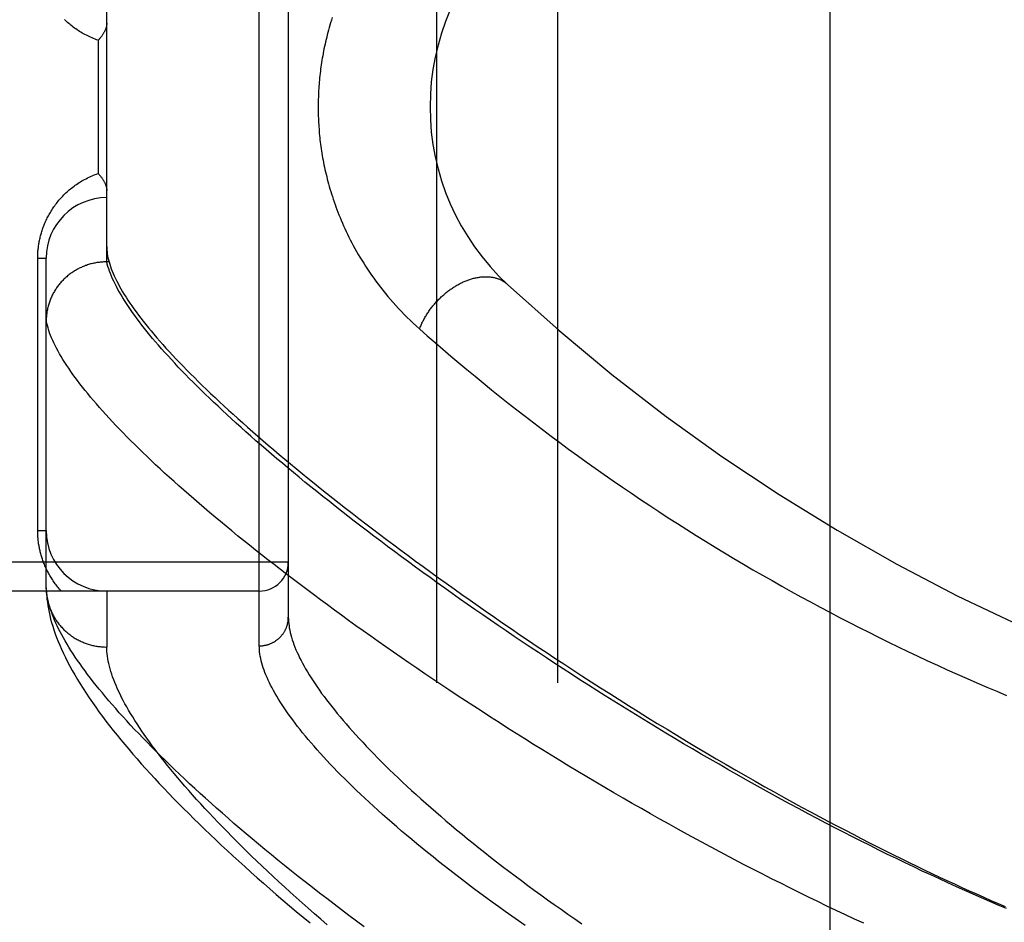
# Model space of a CAD drawing. Header units: inches. Extents: x 0 to 262, y 0 to 169.
# Tile 199 of 256: x 114.252 to 115.269, y 115.508 to 116.441. Entities that reach past the tile are written whole.
import ezdxf

# ---------------------------------------------------------------- set-up
doc = ezdxf.new("R2010")
doc.units = ezdxf.units.IN
doc.header["$LTSCALE"] = 14.384615
doc.header["$MEASUREMENT"] = 0
doc.linetypes.add('HIDDEN', pattern=[0.2, 0.1, -0.1])
for name, color, linetype in [('DEFAULT_2', 8, 'HIDDEN'), ('RIGHTHAND_DOOR_ASSEMBLY', 7, 'CONTINUOUS'), ('SUBPANEL', 7, 'CONTINUOUS')]:
    doc.layers.add(name, color=color, linetype=linetype)

msp = doc.modelspace()

# ---------------------------------------------------------------- linework, layer by layer
at = {"layer": 'DEFAULT_2', "color": 8, "linetype": 'HIDDEN'}
msp.add_line((115.0887, 119.7775), (115.0887, 50.6735), dxfattribs=at)
at = {"layer": 'RIGHTHAND_DOOR_ASSEMBLY', "color": 8, "linetype": 'HIDDEN'}
for p, q in [((114.4994, 115.794), (114.4994, 116.9071)), ((114.5294, 116.8777), (114.5294, 115.8234)), ((114.3419, 116.1905), (114.3419, 116.5106)), ((114.3331, 116.4193), (114.3331, 116.2818)), ((114.2706, 116.1943), (114.2794, 116.1943)), ((114.2706, 115.913), (114.2706, 116.1943)), ((114.2794, 115.8539), (114.2794, 116.1943)), ((114.3419, 116.1905), (114.3408, 116.1905)), ((114.3443, 116.1905), (114.3419, 116.1905)), ((114.2706, 115.913), (114.2794, 115.913)), ((114.5294, 115.8805), (113.4374, 115.8805)), ((114.4994, 115.8505), (113.4374, 115.8505)), ((114.2794, 115.8539), (114.2795, 115.8515)), ((114.3419, 115.8505), (114.3419, 115.7927))]:
    msp.add_line(p, q, dxfattribs=at)
for points in [[(114.3331, 116.4193), (114.3315, 116.4199), (114.33, 116.4204), (114.3284, 116.4211), (114.3268, 116.4217), (114.3253, 116.4224), (114.3238, 116.4231), (114.3223, 116.4238), (114.3209, 116.4245), (114.3194, 116.4253), (114.318, 116.426), (114.3166, 116.4268), (114.3152, 116.4277), (114.3138, 116.4285), (114.3125, 116.4294), (114.3112, 116.4302), (114.3099, 116.4311), (114.3086, 116.432), (114.3074, 116.433), (114.3062, 116.4339), (114.305, 116.4348), (114.3038, 116.4358), (114.3027, 116.4368), (114.3015, 116.4378), (114.3004, 116.4388), (114.2993, 116.4398), (114.2983, 116.4408)], [(114.5747, 116.4427), (114.5739, 116.4401), (114.5731, 116.4375), (114.5723, 116.435), (114.5716, 116.4324), (114.5709, 116.4299), (114.5702, 116.4274), (114.5696, 116.4249), (114.569, 116.4225), (114.5684, 116.42), (114.5678, 116.4176), (114.5673, 116.4152), (114.5667, 116.4128), (114.5662, 116.4104), (114.5658, 116.408), (114.5653, 116.4057), (114.5649, 116.4033), (114.5645, 116.401), (114.5641, 116.3987), (114.5637, 116.3964), (114.5634, 116.3941), (114.563, 116.3918), (114.5627, 116.3895), (114.5625, 116.3873), (114.5622, 116.385), (114.5619, 116.3828), (114.5617, 116.3805), (114.5615, 116.3783), (114.5613, 116.3761), (114.5611, 116.3739), (114.5609, 116.3717), (114.5608, 116.3695), (114.5607, 116.3673), (114.5605, 116.3651), (114.5604, 116.3629), (114.5604, 116.3607), (114.5603, 116.3585), (114.5602, 116.3563), (114.5602, 116.3541), (114.5602, 116.3519), (114.5602, 116.3497), (114.5602, 116.3476), (114.5602, 116.3454), (114.5603, 116.3432), (114.5603, 116.341), (114.5604, 116.3388), (114.5605, 116.3366), (114.5606, 116.3344), (114.5608, 116.3321), (114.5609, 116.3299), (114.5611, 116.3277), (114.5612, 116.3255), (114.5614, 116.3232), (114.5617, 116.321), (114.5619, 116.3187), (114.5621, 116.3165), (114.5624, 116.3142), (114.5627, 116.3119), (114.563, 116.3096), (114.5633, 116.3073), (114.5637, 116.305), (114.564, 116.3027), (114.5644, 116.3003), (114.5648, 116.298), (114.5653, 116.2956), (114.5657, 116.2932), (114.5662, 116.2908), (114.5667, 116.2884), (114.5672, 116.286), (114.5678, 116.2835), (114.5684, 116.281), (114.569, 116.2785), (114.5696, 116.276), (114.5703, 116.2735), (114.571, 116.2709), (114.5717, 116.2684), (114.5724, 116.2658), (114.5732, 116.2632), (114.574, 116.2606), (114.5749, 116.2579), (114.5757, 116.2553), (114.5766, 116.2526), (114.5776, 116.2499), (114.5786, 116.2472), (114.5796, 116.2445), (114.5806, 116.2417), (114.5817, 116.239), (114.5828, 116.2362), (114.584, 116.2334), (114.5852, 116.2306), (114.5865, 116.2277), (114.5878, 116.2249), (114.5891, 116.222), (114.5905, 116.2191), (114.5919, 116.2161), (114.5934, 116.2132), (114.595, 116.2102), (114.5965, 116.2073), (114.5982, 116.2043), (114.5999, 116.2013), (114.6016, 116.1982), (114.6034, 116.1952), (114.6053, 116.1922), (114.6072, 116.1891), (114.6091, 116.186), (114.6112, 116.1829), (114.6133, 116.1798), (114.6154, 116.1767), (114.6176, 116.1736), (114.6199, 116.1705), (114.6222, 116.1673), (114.6246, 116.1642), (114.6271, 116.1611), (114.6296, 116.1579), (114.6322, 116.1548), (114.6349, 116.1517), (114.6376, 116.1486), (114.6404, 116.1455), (114.6432, 116.1424), (114.6461, 116.1393), (114.6491, 116.1362), (114.6521, 116.1332), (114.6552, 116.1302), (114.6584, 116.1272), (114.6616, 116.1242), (114.6649, 116.1212)], [(114.3419, 116.4369), (114.3419, 116.4365), (114.3419, 116.4361), (114.3419, 116.4357), (114.3418, 116.4352), (114.3417, 116.4348), (114.3417, 116.4343), (114.3416, 116.4339), (114.3415, 116.4334), (114.3413, 116.4329), (114.3412, 116.4324), (114.341, 116.4319), (114.3409, 116.4314), (114.3407, 116.4309), (114.3405, 116.4304), (114.3402, 116.4299), (114.34, 116.4294), (114.3398, 116.4288), (114.3395, 116.4283), (114.3392, 116.4277), (114.3389, 116.4272), (114.3386, 116.4266), (114.3382, 116.4261), (114.3379, 116.4255), (114.3375, 116.4249), (114.3372, 116.4244), (114.3368, 116.4238), (114.3364, 116.4232), (114.3359, 116.4227), (114.3355, 116.4221), (114.335, 116.4215), (114.3346, 116.421), (114.3341, 116.4204), (114.3336, 116.4198), (114.3331, 116.4193)], [(114.2706, 116.1943), (114.2706, 116.1954), (114.2707, 116.1964), (114.2707, 116.1975), (114.2707, 116.1986), (114.2708, 116.1996), (114.2709, 116.2007), (114.2709, 116.2018), (114.271, 116.2029), (114.2711, 116.204), (114.2713, 116.205), (114.2714, 116.2061), (114.2715, 116.2072), (114.2717, 116.2083), (114.2719, 116.2094), (114.2721, 116.2105), (114.2723, 116.2116), (114.2725, 116.2127), (114.2727, 116.2139), (114.273, 116.215), (114.2732, 116.2161), (114.2735, 116.2172), (114.2738, 116.2184), (114.2741, 116.2195), (114.2745, 116.2206), (114.2748, 116.2218), (114.2752, 116.2229), (114.2756, 116.2241), (114.276, 116.2253), (114.2764, 116.2264), (114.2768, 116.2276), (114.2773, 116.2288), (114.2778, 116.2299), (114.2783, 116.2311), (114.2788, 116.2323), (114.2793, 116.2335), (114.2799, 116.2346), (114.2805, 116.2358), (114.2811, 116.237), (114.2817, 116.2381), (114.2823, 116.2393), (114.283, 116.2405), (114.2837, 116.2416), (114.2844, 116.2428), (114.2851, 116.2439), (114.2858, 116.2451), (114.2866, 116.2462), (114.2874, 116.2474), (114.2882, 116.2485), (114.289, 116.2497), (114.2899, 116.2508), (114.2908, 116.2519), (114.2917, 116.253), (114.2926, 116.2541), (114.2936, 116.2552), (114.2945, 116.2563), (114.2955, 116.2574), (114.2966, 116.2585), (114.2976, 116.2596), (114.2987, 116.2606), (114.2998, 116.2617), (114.3009, 116.2627), (114.302, 116.2637), (114.3032, 116.2648), (114.3044, 116.2658), (114.3056, 116.2667), (114.3069, 116.2677), (114.3081, 116.2687), (114.3094, 116.2696), (114.3108, 116.2705), (114.3121, 116.2714), (114.3135, 116.2723), (114.3148, 116.2732), (114.3163, 116.274), (114.3177, 116.2749), (114.3191, 116.2757), (114.3206, 116.2764), (114.3221, 116.2772), (114.3236, 116.2779), (114.3252, 116.2786), (114.3267, 116.2793), (114.3283, 116.28), (114.3299, 116.2806), (114.3315, 116.2812), (114.3331, 116.2818)], [(114.3331, 116.2818), (114.3336, 116.2812), (114.3341, 116.2807), (114.3346, 116.2801), (114.335, 116.2795), (114.3355, 116.279), (114.3359, 116.2784), (114.3364, 116.2778), (114.3368, 116.2773), (114.3372, 116.2767), (114.3375, 116.2761), (114.3379, 116.2756), (114.3382, 116.275), (114.3386, 116.2744), (114.3389, 116.2739), (114.3392, 116.2733), (114.3395, 116.2728), (114.3398, 116.2722), (114.34, 116.2717), (114.3402, 116.2712), (114.3405, 116.2707), (114.3407, 116.2701), (114.3409, 116.2696), (114.341, 116.2691), (114.3412, 116.2686), (114.3413, 116.2681), (114.3415, 116.2677), (114.3416, 116.2672), (114.3417, 116.2667), (114.3417, 116.2663), (114.3418, 116.2659), (114.3419, 116.2654), (114.3419, 116.265), (114.3419, 116.2646), (114.3419, 116.2642)], [(114.3419, 116.2065), (114.342, 116.2046), (114.3421, 116.2027), (114.3422, 116.2008), (114.3425, 116.1988), (114.3428, 116.1968), (114.3432, 116.1947), (114.3437, 116.1926), (114.3443, 116.1905)], [(114.3408, 116.1905), (114.3396, 116.1905), (114.3385, 116.1904), (114.3374, 116.1903), (114.3363, 116.1903), (114.3351, 116.1902), (114.334, 116.19), (114.3329, 116.1899), (114.3318, 116.1897), (114.3307, 116.1895), (114.3296, 116.1893), (114.3285, 116.1891), (114.3274, 116.1888), (114.3263, 116.1886), (114.3252, 116.1883), (114.3241, 116.188), (114.323, 116.1876), (114.322, 116.1873), (114.3209, 116.1869), (114.3198, 116.1866), (114.3188, 116.1862), (114.3177, 116.1857), (114.3167, 116.1853), (114.3157, 116.1848), (114.3146, 116.1844), (114.3136, 116.1839), (114.3126, 116.1834), (114.3116, 116.1829), (114.3107, 116.1823), (114.3097, 116.1817), (114.3087, 116.1812), (114.3078, 116.1806), (114.3068, 116.18), (114.3059, 116.1793), (114.305, 116.1787), (114.3041, 116.178), (114.3032, 116.1774), (114.3023, 116.1767), (114.3014, 116.176), (114.3006, 116.1752), (114.2998, 116.1745), (114.2989, 116.1737), (114.2981, 116.173), (114.2973, 116.1722), (114.2965, 116.1714), (114.2958, 116.1706), (114.295, 116.1698), (114.2943, 116.1689), (114.2936, 116.1681), (114.2928, 116.1672), (114.2922, 116.1663), (114.2915, 116.1655), (114.2908, 116.1646), (114.2902, 116.1637), (114.2896, 116.1627), (114.289, 116.1618), (114.2884, 116.1609), (114.2878, 116.1599), (114.2872, 116.1589), (114.2867, 116.158), (114.2862, 116.157), (114.2857, 116.156), (114.2852, 116.155), (114.2847, 116.154), (114.2843, 116.153), (114.2839, 116.152), (114.2834, 116.1509), (114.2831, 116.1499), (114.2827, 116.1489), (114.2823, 116.1478), (114.282, 116.1467), (114.2817, 116.1457), (114.2814, 116.1446), (114.2811, 116.1435), (114.2809, 116.1425), (114.2806, 116.1414), (114.2804, 116.1403), (114.2802, 116.1392), (114.2801, 116.1381), (114.2799, 116.137), (114.2798, 116.1359), (114.2797, 116.1348), (114.2796, 116.1337), (114.2795, 116.1326), (114.2795, 116.1315), (114.2794, 116.1304), (114.2794, 116.1293)], [(114.3432, 116.1857), (114.3425, 116.1881), (114.3419, 116.1905)], [(115.2709, 115.5226), (115.2624, 115.5262), (115.2539, 115.5299), (115.2453, 115.5336), (115.2366, 115.5374), (115.228, 115.5413), (115.2193, 115.5452), (115.2105, 115.5491), (115.2017, 115.5532), (115.1929, 115.5573), (115.184, 115.5614), (115.1751, 115.5656), (115.1662, 115.5699), (115.1572, 115.5742), (115.1482, 115.5786), (115.1391, 115.5831), (115.1301, 115.5876), (115.121, 115.5921), (115.1119, 115.5967), (115.1028, 115.6014), (115.0936, 115.6061), (115.0845, 115.6109), (115.0753, 115.6157), (115.0661, 115.6206), (115.0569, 115.6255), (115.0477, 115.6304), (115.0385, 115.6354), (115.0293, 115.6405), (115.0201, 115.6456), (115.0108, 115.6507), (115.0016, 115.6559), (114.9924, 115.6611), (114.9832, 115.6663), (114.9741, 115.6716), (114.9649, 115.6769), (114.9557, 115.6822), (114.9466, 115.6875), (114.9375, 115.6929), (114.9284, 115.6983), (114.9193, 115.7038), (114.9103, 115.7092), (114.9013, 115.7147), (114.8923, 115.7202), (114.8834, 115.7257), (114.8744, 115.7312), (114.8656, 115.7368), (114.8567, 115.7423), (114.8479, 115.7479), (114.8392, 115.7534), (114.8305, 115.759), (114.8218, 115.7646), (114.8132, 115.7702), (114.8046, 115.7758), (114.7961, 115.7814), (114.7876, 115.787), (114.7792, 115.7925), (114.7709, 115.7981), (114.7626, 115.8037), (114.7544, 115.8093), (114.7462, 115.8149), (114.7381, 115.8204), (114.7301, 115.826), (114.7221, 115.8315), (114.7142, 115.837), (114.7063, 115.8425), (114.6986, 115.848), (114.6909, 115.8535), (114.6832, 115.859), (114.6757, 115.8644), (114.6682, 115.8698), (114.6608, 115.8752), (114.6534, 115.8806), (114.6461, 115.886), (114.639, 115.8913), (114.6318, 115.8966), (114.6248, 115.9019), (114.6178, 115.9072), (114.611, 115.9124), (114.6042, 115.9176), (114.5974, 115.9228), (114.5908, 115.9279), (114.5843, 115.933), (114.5778, 115.9381), (114.5714, 115.9432), (114.5651, 115.9482), (114.5588, 115.9532), (114.5527, 115.9582), (114.5466, 115.9631), (114.5407, 115.968), (114.5348, 115.9728), (114.529, 115.9777), (114.5233, 115.9825), (114.5176, 115.9872), (114.5121, 115.9919), (114.5066, 115.9966), (114.5012, 116.0012), (114.4959, 116.0058), (114.4907, 116.0104), (114.4856, 116.0149), (114.4806, 116.0194), (114.4757, 116.0239), (114.4708, 116.0283), (114.466, 116.0327), (114.4614, 116.037), (114.4568, 116.0413), (114.4523, 116.0455), (114.4479, 116.0498), (114.4435, 116.0539), (114.4393, 116.058), (114.4352, 116.0621), (114.4311, 116.0662), (114.4271, 116.0702), (114.4232, 116.0741), (114.4195, 116.0781), (114.4157, 116.0819), (114.4121, 116.0858), (114.4086, 116.0896), (114.4052, 116.0933), (114.4018, 116.097), (114.3986, 116.1007), (114.3954, 116.1043), (114.3923, 116.1079), (114.3893, 116.1114), (114.3864, 116.1149), (114.3836, 116.1184), (114.3809, 116.1218), (114.3782, 116.1252), (114.3757, 116.1285), (114.3732, 116.1318), (114.3708, 116.135), (114.3685, 116.1382), (114.3663, 116.1413), (114.3642, 116.1444), (114.3622, 116.1475), (114.3603, 116.1505), (114.3584, 116.1535), (114.3567, 116.1564), (114.355, 116.1593), (114.3535, 116.1621), (114.352, 116.1649), (114.3506, 116.1677), (114.3493, 116.1704), (114.348, 116.1731), (114.3469, 116.1757), (114.3458, 116.1783), (114.3449, 116.1808), (114.344, 116.1833), (114.3432, 116.1857)], [(114.3443, 116.1905), (114.345, 116.1882), (114.3457, 116.1858), (114.3466, 116.1834), (114.3475, 116.1809), (114.3486, 116.1784), (114.3497, 116.1759), (114.3509, 116.1733), (114.3522, 116.1706), (114.3536, 116.168), (114.355, 116.1652), (114.3566, 116.1625), (114.3582, 116.1597), (114.36, 116.1568), (114.3618, 116.1539), (114.3637, 116.151), (114.3657, 116.148), (114.3678, 116.145), (114.37, 116.1419), (114.3722, 116.1388), (114.3746, 116.1356), (114.377, 116.1324), (114.3796, 116.1291), (114.3822, 116.1258), (114.3849, 116.1225), (114.3877, 116.1191), (114.3906, 116.1157), (114.3936, 116.1122), (114.3966, 116.1087), (114.3998, 116.1051), (114.403, 116.1015), (114.4064, 116.0978), (114.4098, 116.0941), (114.4134, 116.0904), (114.417, 116.0866), (114.4207, 116.0827), (114.4245, 116.0788), (114.4284, 116.0749), (114.4324, 116.0709), (114.4364, 116.0669), (114.4406, 116.0628), (114.4449, 116.0587), (114.4492, 116.0546), (114.4537, 116.0504), (114.4582, 116.0461), (114.4628, 116.0418), (114.4676, 116.0375), (114.4724, 116.0331), (114.4773, 116.0287), (114.4823, 116.0242), (114.4874, 116.0197), (114.4926, 116.0151), (114.4979, 116.0105), (114.5033, 116.0058), (114.5087, 116.0011), (114.5143, 115.9964), (114.52, 115.9916), (114.5257, 115.9868), (114.5316, 115.9819), (114.5375, 115.977), (114.5436, 115.972), (114.5497, 115.967), (114.556, 115.962), (114.5623, 115.9569), (114.5687, 115.9517), (114.5752, 115.9466), (114.5818, 115.9414), (114.5886, 115.9361), (114.5954, 115.9308), (114.6023, 115.9255), (114.6093, 115.9201), (114.6163, 115.9147), (114.6235, 115.9092), (114.6308, 115.9037), (114.6382, 115.8982), (114.6456, 115.8927), (114.6532, 115.8871), (114.6608, 115.8814), (114.6686, 115.8758), (114.6764, 115.8701), (114.6844, 115.8643), (114.6924, 115.8586), (114.7005, 115.8528), (114.7087, 115.847), (114.717, 115.8411), (114.7254, 115.8352), (114.7338, 115.8293), (114.7424, 115.8234), (114.751, 115.8174), (114.7598, 115.8114), (114.7686, 115.8054), (114.7775, 115.7994), (114.7865, 115.7934), (114.7956, 115.7873), (114.8047, 115.7812), (114.8139, 115.7752), (114.8233, 115.7691), (114.8326, 115.7629), (114.8421, 115.7568), (114.8517, 115.7507), (114.8613, 115.7446), (114.871, 115.7384), (114.8807, 115.7323), (114.8905, 115.7261), (114.9004, 115.72), (114.9104, 115.7139), (114.9204, 115.7078), (114.9305, 115.7016), (114.9406, 115.6955), (114.9508, 115.6894), (114.961, 115.6834), (114.9712, 115.6774), (114.9815, 115.6714), (114.9916, 115.6655), (115.0017, 115.6598), (115.0116, 115.6541), (115.0215, 115.6485), (115.0312, 115.6431), (115.0407, 115.6378), (115.0501, 115.6326), (115.0594, 115.6275), (115.0685, 115.6226), (115.0775, 115.6178), (115.0864, 115.613), (115.0952, 115.6084), (115.1039, 115.6038), (115.1125, 115.5993), (115.121, 115.5949), (115.1295, 115.5906), (115.1378, 115.5864), (115.146, 115.5823), (115.1542, 115.5782), (115.1623, 115.5742), (115.1703, 115.5703), (115.1782, 115.5664), (115.1861, 115.5626), (115.194, 115.5589), (115.2018, 115.5552), (115.2095, 115.5516), (115.2172, 115.548), (115.2248, 115.5445), (115.2324, 115.5411), (115.24, 115.5377), (115.2475, 115.5344), (115.2549, 115.5311), (115.2623, 115.5279), (115.2697, 115.5247)], [(114.6649, 116.1212), (114.6653, 116.1222), (114.6657, 116.1232), (114.6661, 116.1242), (114.6665, 116.1252), (114.667, 116.1262), (114.6674, 116.1271), (114.6679, 116.1281), (114.6684, 116.1291), (114.6689, 116.1301), (114.6694, 116.1311), (114.6699, 116.132), (114.6705, 116.133), (114.671, 116.134), (114.6716, 116.1349), (114.6722, 116.1359), (114.6728, 116.1368), (114.6734, 116.1378), (114.674, 116.1387), (114.6746, 116.1396), (114.6753, 116.1406), (114.676, 116.1415), (114.6766, 116.1424), (114.6773, 116.1433), (114.678, 116.1442), (114.6787, 116.1451), (114.6795, 116.146), (114.6802, 116.1468), (114.681, 116.1477), (114.6817, 116.1486), (114.6825, 116.1494), (114.6833, 116.1503), (114.6841, 116.1511), (114.6849, 116.1519), (114.6857, 116.1527), (114.6865, 116.1535), (114.6873, 116.1543), (114.6882, 116.1551), (114.689, 116.1558), (114.6899, 116.1566), (114.6907, 116.1573), (114.6916, 116.1581), (114.6925, 116.1588), (114.6933, 116.1595), (114.6942, 116.1602), (114.6951, 116.1608), (114.696, 116.1615), (114.6969, 116.1622), (114.6979, 116.1628), (114.6988, 116.1634), (114.6997, 116.164), (114.7006, 116.1646), (114.7016, 116.1652), (114.7025, 116.1658), (114.7034, 116.1663), (114.7044, 116.1669), (114.7053, 116.1674), (114.7063, 116.1679), (114.7072, 116.1684), (114.7082, 116.1688), (114.7091, 116.1693), (114.7101, 116.1697), (114.7111, 116.1702), (114.712, 116.1706), (114.713, 116.171), (114.7139, 116.1713), (114.7149, 116.1717), (114.7159, 116.172), (114.7168, 116.1724), (114.7178, 116.1727), (114.7187, 116.173), (114.7197, 116.1732), (114.7206, 116.1735), (114.7216, 116.1737), (114.7225, 116.1739), (114.7235, 116.1741), (114.7244, 116.1743), (114.7253, 116.1745), (114.7263, 116.1746), (114.7272, 116.1748), (114.7281, 116.1749), (114.7291, 116.175), (114.73, 116.1751), (114.7309, 116.1751), (114.7318, 116.1752), (114.7327, 116.1752), (114.7336, 116.1752), (114.7344, 116.1752), (114.7353, 116.1751), (114.7362, 116.1751), (114.737, 116.175), (114.7379, 116.1749), (114.7387, 116.1748), (114.7396, 116.1747), (114.7404, 116.1746), (114.7412, 116.1744), (114.742, 116.1742), (114.7428, 116.174), (114.7436, 116.1738), (114.7444, 116.1736), (114.7452, 116.1733), (114.7459, 116.1731), (114.7467, 116.1728), (114.7474, 116.1725), (114.7481, 116.1722), (114.7488, 116.1719), (114.7495, 116.1715), (114.7502, 116.1711), (114.7509, 116.1707), (114.7516, 116.1703), (114.7522, 116.1699), (114.7529, 116.1695), (114.7535, 116.169), (114.7541, 116.1686), (114.7547, 116.1681), (114.7553, 116.1676), (114.7558, 116.1671)], [(114.3142, 116.0645), (114.3117, 116.0678), (114.3093, 116.0711), (114.307, 116.0743), (114.3048, 116.0774), (114.3026, 116.0806), (114.3006, 116.0836), (114.2986, 116.0867), (114.2967, 116.0897), (114.2949, 116.0926), (114.2932, 116.0955), (114.2916, 116.0984), (114.2901, 116.1012), (114.2887, 116.104), (114.2874, 116.1067), (114.2861, 116.1094), (114.285, 116.112), (114.2839, 116.1146), (114.2829, 116.1172), (114.2821, 116.1197), (114.2813, 116.1222), (114.2806, 116.1246), (114.2799, 116.127), (114.2794, 116.1293)], [(114.6649, 116.1212), (114.6729, 116.1142), (114.681, 116.1072), (114.6891, 116.1002), (114.6972, 116.0932), (114.7055, 116.0862), (114.7138, 116.0793), (114.7222, 116.0723), (114.7306, 116.0654), (114.7392, 116.0585), (114.7478, 116.0516), (114.7564, 116.0447), (114.7652, 116.0378), (114.7739, 116.031), (114.7828, 116.0242), (114.7917, 116.0174), (114.8007, 116.0106), (114.8097, 116.0039), (114.8188, 115.9972), (114.8279, 115.9906), (114.8371, 115.984), (114.8463, 115.9774), (114.8556, 115.9709), (114.8649, 115.9644), (114.8743, 115.9579), (114.8837, 115.9515), (114.8931, 115.9451), (114.9026, 115.9388), (114.9121, 115.9326), (114.9217, 115.9263), (114.9313, 115.9202), (114.9409, 115.914), (114.9505, 115.908), (114.9602, 115.902), (114.97, 115.896), (114.9797, 115.8901), (114.9895, 115.8842), (114.9993, 115.8784), (115.0091, 115.8726), (115.019, 115.8669), (115.0289, 115.8613), (115.0388, 115.8557), (115.0487, 115.8502), (115.0586, 115.8447), (115.0686, 115.8393), (115.0786, 115.8339), (115.0886, 115.8286), (115.0986, 115.8233), (115.1087, 115.8181), (115.1187, 115.813), (115.1288, 115.8079), (115.1389, 115.8029), (115.149, 115.7979), (115.1591, 115.793), (115.1692, 115.7882), (115.1794, 115.7834), (115.1895, 115.7786), (115.1997, 115.7739), (115.2098, 115.7693), (115.22, 115.7648), (115.2302, 115.7603), (115.2404, 115.7558), (115.2506, 115.7514), (115.2608, 115.7471), (115.271, 115.7428)], [(115.1235, 115.5074), (115.1141, 115.5117), (115.1046, 115.5162), (115.0951, 115.5206), (115.0856, 115.5252), (115.0761, 115.5298), (115.0665, 115.5344), (115.0569, 115.5391), (115.0474, 115.5439), (115.0378, 115.5487), (115.0282, 115.5535), (115.0185, 115.5584), (115.0089, 115.5634), (114.9993, 115.5683), (114.9897, 115.5734), (114.9801, 115.5785), (114.9704, 115.5836), (114.9608, 115.5887), (114.9512, 115.5939), (114.9416, 115.5992), (114.9321, 115.6044), (114.9225, 115.6098), (114.913, 115.6151), (114.9035, 115.6205), (114.894, 115.6259), (114.8845, 115.6313), (114.875, 115.6367), (114.8656, 115.6422), (114.8563, 115.6477), (114.8469, 115.6532), (114.8376, 115.6587), (114.8283, 115.6643), (114.8191, 115.6698), (114.8099, 115.6754), (114.8008, 115.681), (114.7917, 115.6866), (114.7826, 115.6922), (114.7736, 115.6978), (114.7647, 115.7035), (114.7558, 115.7091), (114.747, 115.7147), (114.7382, 115.7203), (114.7295, 115.726), (114.7208, 115.7316), (114.7122, 115.7372), (114.7037, 115.7428), (114.6952, 115.7484), (114.6868, 115.754), (114.6785, 115.7596), (114.6703, 115.7652), (114.6621, 115.7708), (114.654, 115.7763), (114.6459, 115.7819), (114.6379, 115.7874), (114.6301, 115.7929), (114.6222, 115.7984), (114.6145, 115.8038), (114.6068, 115.8093), (114.5992, 115.8147), (114.5917, 115.8201), (114.5843, 115.8255), (114.577, 115.8308), (114.5697, 115.8362), (114.5625, 115.8415), (114.5555, 115.8468), (114.5484, 115.852), (114.5415, 115.8572), (114.5347, 115.8624), (114.5279, 115.8676), (114.5213, 115.8727), (114.5147, 115.8778), (114.5082, 115.8829), (114.5018, 115.8879), (114.4955, 115.8929), (114.4892, 115.8979), (114.4831, 115.9028), (114.477, 115.9077), (114.4711, 115.9126), (114.4652, 115.9174), (114.4594, 115.9222), (114.4537, 115.927), (114.4481, 115.9317), (114.4426, 115.9363), (114.4372, 115.941), (114.4318, 115.9456), (114.4266, 115.9502), (114.4214, 115.9547), (114.4164, 115.9592), (114.4114, 115.9636), (114.4065, 115.968), (114.4017, 115.9724), (114.397, 115.9767), (114.3924, 115.981), (114.3879, 115.9852), (114.3835, 115.9894), (114.3792, 115.9936), (114.3749, 115.9977), (114.3708, 116.0018), (114.3667, 116.0058), (114.3628, 116.0098), (114.3589, 116.0138), (114.3551, 116.0177), (114.3514, 116.0215), (114.3478, 116.0253), (114.3443, 116.0291), (114.3409, 116.0329), (114.3376, 116.0365), (114.3343, 116.0402), (114.3312, 116.0438), (114.3281, 116.0474), (114.3252, 116.0509), (114.3223, 116.0544), (114.3195, 116.0578), (114.3168, 116.0612), (114.3142, 116.0645)], [(114.2949, 115.8505), (114.294, 115.8516), (114.2931, 115.8526), (114.2922, 115.8537), (114.2913, 115.8547), (114.2905, 115.8558), (114.2896, 115.8569), (114.2888, 115.8579), (114.2881, 115.859), (114.2873, 115.8601), (114.2865, 115.8612), (114.2858, 115.8623), (114.2851, 115.8634), (114.2844, 115.8645), (114.2837, 115.8656), (114.2831, 115.8667), (114.2825, 115.8678), (114.2819, 115.8689), (114.2813, 115.87), (114.2807, 115.8711), (114.2801, 115.8722), (114.2796, 115.8733), (114.2791, 115.8744), (114.2786, 115.8755), (114.2781, 115.8767), (114.2776, 115.8778), (114.2772, 115.8789), (114.2767, 115.88), (114.2763, 115.8811), (114.2759, 115.8822), (114.2755, 115.8833), (114.2752, 115.8844), (114.2748, 115.8855), (114.2745, 115.8866), (114.2742, 115.8877), (114.2739, 115.8888), (114.2736, 115.8899), (114.2733, 115.8909), (114.2731, 115.892), (114.2728, 115.8931), (114.2726, 115.8941), (114.2724, 115.8952), (114.2722, 115.8963), (114.272, 115.8973), (114.2718, 115.8984), (114.2716, 115.8994), (114.2715, 115.9005), (114.2713, 115.9015), (114.2712, 115.9026), (114.2711, 115.9036), (114.271, 115.9047), (114.2709, 115.9057), (114.2708, 115.9067), (114.2708, 115.9078), (114.2707, 115.9088), (114.2707, 115.9099), (114.2707, 115.9109), (114.2706, 115.912), (114.2706, 115.913)], [(114.2822, 115.8369), (114.2816, 115.8395), (114.281, 115.842), (114.2805, 115.8445), (114.2801, 115.8469), (114.2798, 115.8493), (114.2796, 115.8516), (114.2794, 115.8539)], [(114.2795, 115.8515), (114.2796, 115.8486), (114.2799, 115.8455), (114.2802, 115.8423), (114.2806, 115.839), (114.2811, 115.8357), (114.2817, 115.8323), (114.2823, 115.8288), (114.2831, 115.8252), (114.284, 115.8216), (114.285, 115.818), (114.2861, 115.8142), (114.2873, 115.8104), (114.2887, 115.8065), (114.2901, 115.8026), (114.2917, 115.7986), (114.2934, 115.7945), (114.2952, 115.7904), (114.2971, 115.7862), (114.2992, 115.7819), (114.3014, 115.7775), (114.3037, 115.7731), (114.3062, 115.7685), (114.3088, 115.7639), (114.3116, 115.7593), (114.3144, 115.7546), (114.3174, 115.7498), (114.3206, 115.7451), (114.3238, 115.7403), (114.3271, 115.7354), (114.3305, 115.7306), (114.3339, 115.7258), (114.3375, 115.721), (114.3411, 115.7162), (114.3448, 115.7114), (114.3486, 115.7066), (114.3525, 115.7017), (114.3565, 115.6969), (114.3605, 115.692), (114.3647, 115.6871), (114.3689, 115.6821), (114.3732, 115.6772), (114.3776, 115.6722), (114.3821, 115.6671), (114.3867, 115.6621), (114.3914, 115.657), (114.3961, 115.6519), (114.401, 115.6468), (114.4059, 115.6416), (114.4109, 115.6364), (114.416, 115.6312), (114.4212, 115.626), (114.4265, 115.6207), (114.4319, 115.6153), (114.4374, 115.61), (114.4429, 115.6046), (114.4486, 115.5992), (114.4544, 115.5937), (114.4602, 115.5882), (114.4661, 115.5827), (114.4722, 115.5771), (114.4783, 115.5715), (114.4845, 115.5659), (114.4908, 115.5602), (114.4972, 115.5545), (114.5037, 115.5488), (114.5103, 115.543), (114.517, 115.5373), (114.5238, 115.5314), (114.5306, 115.5256), (114.5376, 115.5197), (114.5447, 115.5138), (114.5518, 115.5078)], [(114.2795, 115.8506), (114.2796, 115.8495), (114.2797, 115.8483), (114.2798, 115.8472), (114.2799, 115.8461), (114.2801, 115.845), (114.2803, 115.8439), (114.2805, 115.8428), (114.2807, 115.8417), (114.2809, 115.8406), (114.2812, 115.8395), (114.2814, 115.8384), (114.2817, 115.8374), (114.2821, 115.8363), (114.2824, 115.8352), (114.2828, 115.8342), (114.2831, 115.8331), (114.2835, 115.8321), (114.284, 115.831), (114.2844, 115.83), (114.2849, 115.829), (114.2853, 115.8279), (114.2858, 115.8269), (114.2863, 115.8259), (114.2869, 115.8249), (114.2874, 115.824), (114.288, 115.823), (114.2886, 115.822), (114.2892, 115.8211), (114.2898, 115.8202), (114.2904, 115.8192), (114.2911, 115.8183), (114.2918, 115.8174), (114.2924, 115.8165), (114.2932, 115.8156), (114.2939, 115.8148), (114.2946, 115.8139), (114.2954, 115.8131), (114.2961, 115.8123), (114.2969, 115.8114), (114.2977, 115.8106), (114.2985, 115.8099), (114.2994, 115.8091), (114.3002, 115.8083), (114.3011, 115.8076), (114.3019, 115.8069), (114.3028, 115.8062), (114.3037, 115.8055), (114.3046, 115.8048), (114.3056, 115.8041), (114.3065, 115.8035), (114.3074, 115.8029), (114.3084, 115.8023), (114.3094, 115.8017), (114.3103, 115.8011), (114.3113, 115.8006), (114.3123, 115.8), (114.3133, 115.7995), (114.3144, 115.799), (114.3154, 115.7985), (114.3164, 115.798), (114.3175, 115.7976), (114.3185, 115.7972), (114.3196, 115.7968), (114.3207, 115.7964), (114.3217, 115.796), (114.3228, 115.7956), (114.3239, 115.7953), (114.325, 115.795), (114.3261, 115.7947), (114.3272, 115.7944), (114.3283, 115.7942), (114.3294, 115.794), (114.3306, 115.7937), (114.3317, 115.7935), (114.3328, 115.7934), (114.3339, 115.7932), (114.3351, 115.7931), (114.3362, 115.793), (114.3374, 115.7929), (114.3385, 115.7928), (114.3396, 115.7928), (114.3408, 115.7927), (114.3419, 115.7927)], [(114.6078, 115.5037), (114.5998, 115.5096), (114.592, 115.5154), (114.5842, 115.5213), (114.5766, 115.5271), (114.569, 115.5329), (114.5615, 115.5386), (114.5542, 115.5444), (114.5469, 115.5501), (114.5397, 115.5557), (114.5326, 115.5614), (114.5256, 115.567), (114.5187, 115.5726), (114.512, 115.5781), (114.5053, 115.5836), (114.4987, 115.5891), (114.4922, 115.5945), (114.4858, 115.5999), (114.4795, 115.6053), (114.4733, 115.6106), (114.4673, 115.6159), (114.4613, 115.6211), (114.4554, 115.6263), (114.4496, 115.6314), (114.4439, 115.6365), (114.4384, 115.6416), (114.4329, 115.6466), (114.4275, 115.6516), (114.4222, 115.6565), (114.417, 115.6614), (114.412, 115.6662), (114.407, 115.671), (114.4021, 115.6758), (114.3973, 115.6805), (114.3926, 115.6851), (114.3881, 115.6897), (114.3836, 115.6943), (114.3792, 115.6988), (114.3749, 115.7033), (114.3707, 115.7077), (114.3666, 115.7121), (114.3626, 115.7164), (114.3587, 115.7207), (114.3549, 115.7249), (114.3512, 115.7291), (114.3476, 115.7332), (114.3441, 115.7373), (114.3407, 115.7413), (114.3374, 115.7453), (114.3342, 115.7492), (114.3311, 115.7531), (114.328, 115.7569), (114.3251, 115.7607), (114.3222, 115.7644), (114.3195, 115.7681), (114.3168, 115.7717), (114.3143, 115.7753), (114.3118, 115.7789), (114.3094, 115.7824), (114.3072, 115.7858), (114.305, 115.7892), (114.3029, 115.7925), (114.3009, 115.7958), (114.2989, 115.7991), (114.2971, 115.8023), (114.2954, 115.8054), (114.2937, 115.8085), (114.2922, 115.8116), (114.2907, 115.8146), (114.2893, 115.8175), (114.2881, 115.8204), (114.2869, 115.8233), (114.2858, 115.8261), (114.2847, 115.8289), (114.2838, 115.8316), (114.283, 115.8343), (114.2822, 115.8369)], [(114.4994, 115.794), (114.5001, 115.794), (114.5007, 115.794), (114.5014, 115.794), (114.502, 115.7941), (114.5027, 115.7941), (114.5033, 115.7942), (114.504, 115.7943), (114.5046, 115.7944), (114.5053, 115.7945), (114.5059, 115.7947), (114.5065, 115.7948), (114.5072, 115.795), (114.5078, 115.7951), (114.5084, 115.7953), (114.5091, 115.7955), (114.5097, 115.7957), (114.5103, 115.796), (114.5109, 115.7962), (114.5115, 115.7965), (114.5121, 115.7967), (114.5127, 115.797), (114.5133, 115.7973), (114.5138, 115.7976), (114.5144, 115.7979), (114.515, 115.7982), (114.5155, 115.7986), (114.5161, 115.7989), (114.5166, 115.7993), (114.5172, 115.7997), (114.5177, 115.8), (114.5182, 115.8004), (114.5187, 115.8008), (114.5192, 115.8013), (114.5197, 115.8017), (114.5202, 115.8021), (114.5206, 115.8026), (114.5211, 115.803), (114.5215, 115.8035), (114.522, 115.804), (114.5224, 115.8045), (114.5228, 115.805), (114.5232, 115.8055), (114.5236, 115.806), (114.524, 115.8065), (114.5244, 115.807), (114.5247, 115.8076), (114.5251, 115.8081), (114.5254, 115.8087), (114.5257, 115.8092), (114.526, 115.8098), (114.5263, 115.8104), (114.5266, 115.8109), (114.5269, 115.8115), (114.5271, 115.8121), (114.5274, 115.8127), (114.5276, 115.8133), (114.5278, 115.8139), (114.528, 115.8145), (114.5282, 115.8151), (114.5284, 115.8157), (114.5286, 115.8164), (114.5287, 115.817), (114.5288, 115.8176), (114.529, 115.8183), (114.5291, 115.8189), (114.5292, 115.8195), (114.5292, 115.8202), (114.5293, 115.8208), (114.5294, 115.8214), (114.5294, 115.8221), (114.5294, 115.8227), (114.5294, 115.8234)], [(114.5294, 115.8234), (114.5295, 115.8212), (114.5296, 115.8191), (114.5298, 115.8169), (114.5301, 115.8146), (114.5304, 115.8124), (114.5309, 115.81), (114.5314, 115.8077), (114.532, 115.8053), (114.5327, 115.8028), (114.5334, 115.8003), (114.5343, 115.7978), (114.5352, 115.7952), (114.5362, 115.7926), (114.5373, 115.7899), (114.5385, 115.7872), (114.5398, 115.7845), (114.5411, 115.7817), (114.5425, 115.7789), (114.544, 115.776), (114.5456, 115.7731), (114.5473, 115.7701), (114.5491, 115.7671), (114.5509, 115.7641), (114.5529, 115.761), (114.5549, 115.7579), (114.557, 115.7547), (114.5592, 115.7515), (114.5615, 115.7482), (114.5638, 115.7449), (114.5663, 115.7416), (114.5688, 115.7382), (114.5715, 115.7348), (114.5742, 115.7313), (114.577, 115.7278), (114.5799, 115.7242), (114.5828, 115.7206), (114.5859, 115.717), (114.5891, 115.7133), (114.5923, 115.7096), (114.5956, 115.7058), (114.5991, 115.702), (114.6026, 115.6982), (114.6062, 115.6943), (114.6099, 115.6904), (114.6137, 115.6864), (114.6176, 115.6824), (114.6215, 115.6784), (114.6256, 115.6743), (114.6298, 115.6702), (114.634, 115.666), (114.6383, 115.6618), (114.6428, 115.6576), (114.6473, 115.6533), (114.6519, 115.649), (114.6566, 115.6447), (114.6614, 115.6403), (114.6663, 115.6359), (114.6713, 115.6315), (114.6764, 115.627), (114.6816, 115.6225), (114.6868, 115.6179), (114.6922, 115.6133), (114.6976, 115.6087), (114.7032, 115.6041), (114.7088, 115.5995), (114.7145, 115.5948), (114.7203, 115.5901), (114.7262, 115.5853), (114.7322, 115.5805), (114.7383, 115.5758), (114.7445, 115.5709), (114.7507, 115.5661), (114.7571, 115.5613), (114.7635, 115.5564), (114.7701, 115.5515), (114.7767, 115.5466), (114.7834, 115.5417), (114.7901, 115.5367), (114.797, 115.5318), (114.8039, 115.5268), (114.811, 115.5219), (114.8181, 115.5169), (114.8253, 115.5119), (114.8325, 115.5069)], [(114.5695, 115.5059), (114.5629, 115.5116), (114.5564, 115.5173), (114.55, 115.5229), (114.5437, 115.5285), (114.5375, 115.534), (114.5314, 115.5395), (114.5254, 115.545), (114.5195, 115.5504), (114.5137, 115.5558), (114.508, 115.5611), (114.5024, 115.5664), (114.4969, 115.5716), (114.4915, 115.5768), (114.4862, 115.582), (114.481, 115.5871), (114.476, 115.5921), (114.471, 115.5971), (114.4661, 115.6021), (114.4613, 115.607), (114.4566, 115.6119), (114.452, 115.6167), (114.4475, 115.6214), (114.4431, 115.6261), (114.4389, 115.6308), (114.4347, 115.6354), (114.4306, 115.64), (114.4266, 115.6445), (114.4227, 115.649), (114.4189, 115.6534), (114.4152, 115.6577), (114.4116, 115.662), (114.408, 115.6663), (114.4046, 115.6705), (114.4013, 115.6747), (114.3981, 115.6788), (114.3949, 115.6828), (114.3919, 115.6868), (114.3889, 115.6908), (114.3861, 115.6947), (114.3833, 115.6985), (114.3807, 115.7023), (114.3781, 115.706), (114.3756, 115.7097), (114.3732, 115.7134), (114.3709, 115.717), (114.3687, 115.7205), (114.3666, 115.724), (114.3645, 115.7274), (114.3626, 115.7308), (114.3607, 115.7342), (114.359, 115.7375), (114.3573, 115.7407), (114.3557, 115.7439), (114.3542, 115.747), (114.3528, 115.7501), (114.3515, 115.7531), (114.3502, 115.7561), (114.3491, 115.759), (114.348, 115.7619), (114.347, 115.7648), (114.3461, 115.7675), (114.3453, 115.7703), (114.3446, 115.773), (114.344, 115.7756), (114.3434, 115.7782), (114.343, 115.7807), (114.3426, 115.7832), (114.3423, 115.7857), (114.3421, 115.7881), (114.342, 115.7904), (114.3419, 115.7927)], [(114.774, 115.5051), (114.767, 115.51), (114.7601, 115.5148), (114.7533, 115.5196), (114.7466, 115.5244), (114.74, 115.5292), (114.7335, 115.534), (114.7271, 115.5387), (114.7207, 115.5435), (114.7144, 115.5482), (114.7083, 115.5529), (114.7022, 115.5575), (114.6962, 115.5622), (114.6903, 115.5668), (114.6845, 115.5714), (114.6788, 115.5759), (114.6731, 115.5805), (114.6676, 115.585), (114.6622, 115.5894), (114.6568, 115.5939), (114.6515, 115.5983), (114.6464, 115.6027), (114.6413, 115.607), (114.6363, 115.6114), (114.6314, 115.6157), (114.6266, 115.6199), (114.6219, 115.6241), (114.6173, 115.6283), (114.6128, 115.6325), (114.6084, 115.6366), (114.604, 115.6406), (114.5998, 115.6447), (114.5957, 115.6487), (114.5916, 115.6527), (114.5876, 115.6566), (114.5837, 115.6605), (114.58, 115.6643), (114.5763, 115.6681), (114.5727, 115.6719), (114.5691, 115.6757), (114.5657, 115.6794), (114.5624, 115.683), (114.5591, 115.6866), (114.556, 115.6902), (114.5529, 115.6937), (114.5499, 115.6972), (114.547, 115.7007), (114.5442, 115.7041), (114.5415, 115.7075), (114.5389, 115.7108), (114.5364, 115.7141), (114.5339, 115.7174), (114.5315, 115.7206), (114.5293, 115.7238), (114.5271, 115.7269), (114.525, 115.73), (114.5229, 115.733), (114.521, 115.736), (114.5191, 115.739), (114.5174, 115.7419), (114.5157, 115.7448), (114.5141, 115.7477), (114.5126, 115.7505), (114.5111, 115.7532), (114.5098, 115.7559), (114.5085, 115.7586), (114.5074, 115.7613), (114.5063, 115.7639), (114.5052, 115.7664), (114.5043, 115.7689), (114.5035, 115.7714), (114.5027, 115.7738), (114.502, 115.7762), (114.5014, 115.7786), (114.5009, 115.7809), (114.5004, 115.7832), (114.5001, 115.7854), (114.4998, 115.7876), (114.4996, 115.7898), (114.4995, 115.7919), (114.4994, 115.794)]]:
    msp.add_lwpolyline(points, dxfattribs=at)
for centre, radius, start, end in [((114.9257, 116.3505), 0.25, 132.7959, 227.2041), ((114.3419, 116.1943), 0.0625, 90, 180), ((116.1146, 117.6346), 2, 227.2041, 259.6658), ((114.3419, 115.913), 0.0625, 180, 270), ((114.4994, 115.8805), 0.03, 270, 360)]:
    msp.add_arc(centre, radius, start, end, dxfattribs=at)
at = {"layer": 'SUBPANEL', "color": 8, "linetype": 'HIDDEN'}
for p, q in [((114.6824, 117.1943), (114.6824, 53.2568)), ((114.8074, 117.1943), (114.8074, 53.2568))]:
    msp.add_line(p, q, dxfattribs=at)

doc.saveas('drawing.dxf')
